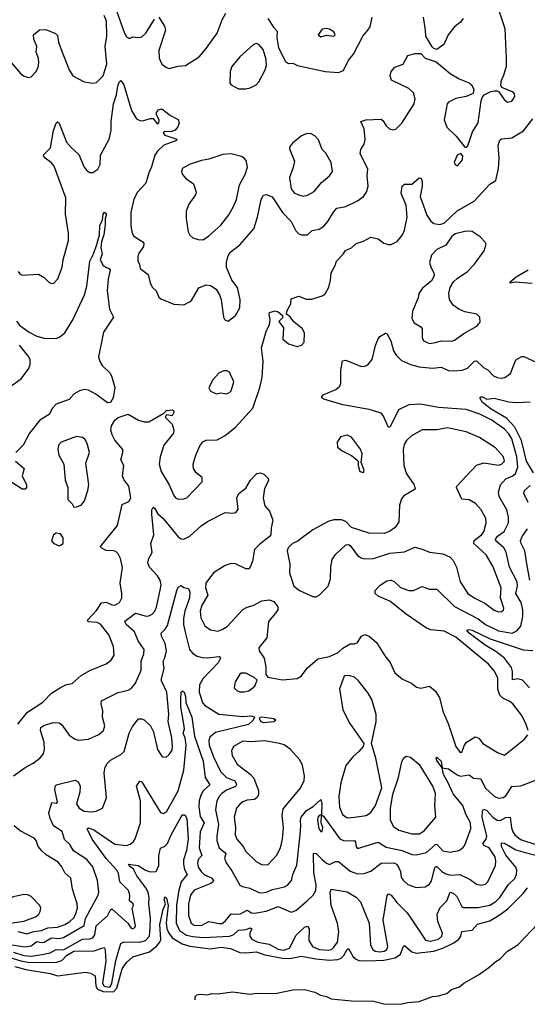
# Model space of a CAD drawing. Extents: x 1550320 to 1685906, y 509093 to 640511.
# Tile 44 of 256: x 1582168 to 1585620, y 518162 to 524857. Entities that reach past the tile are written whole.
import ezdxf

# ---------------------------------------------------------------- set-up
doc = ezdxf.new("R2010")
doc.units = 0

msp = doc.modelspace()

# ---------------------------------------------------------------- linework, layer by layer
at = {"layer": '0CON20XD'}
for points in [[(1582095, 524581.2), (1582175, 524488.8), (1582194.3, 524474.3), (1582225, 524464), (1582245, 524468.8), (1582279.2, 524505), (1582294, 524535), (1582298.6, 524565), (1582295.7, 524595), (1582280, 524635), (1582284, 524675), (1582264.2, 524725), (1582262, 524755), (1582302.3, 524787.7), (1582345, 524790), (1582411.9, 524761.9), (1582425, 524750), (1582432.2, 524705), (1582455.4, 524635), (1582503.1, 524515), (1582528.6, 524475), (1582605, 524433.5), (1582665, 524424.4), (1582690.8, 524429.2), (1582735, 524475.8), (1582759.7, 524555), (1582748.4, 524675), (1582759.5, 524745), (1582757.4, 524847.4), (1582742.1, 524885)], [(1582156.7, 523145), (1582168.3, 523128.3), (1582185, 523118.8), (1582295, 523125.6), (1582333.3, 523105), (1582365, 523073.3), (1582385, 523062.5), (1582400, 523065), (1582425.9, 523094.1), (1582455.6, 523174.4), (1582462.2, 523225), (1582500.5, 523355), (1582500, 523405), (1582479.2, 523535), (1582481.5, 523645), (1582401.9, 523861.9), (1582385, 523883.1), (1582340, 523915), (1582327.5, 523935), (1582377.7, 523985), (1582396.4, 524103.6), (1582415, 524153.3), (1582425, 524163.3), (1582435, 524153.3), (1582486.5, 524025), (1582518.9, 523985), (1582569.5, 523939.5), (1582606.7, 523855), (1582625, 523830.6), (1582645, 523818.9), (1582665, 523816.9), (1582699.8, 523840.2), (1582715, 523872.5), (1582716.4, 523935), (1582776.9, 524045), (1582788.8, 524105), (1582788.8, 524165), (1582805.4, 524285), (1582825.4, 524345), (1582835, 524403.8), (1582845, 524432.5), (1582855, 524443.3), (1582875, 524413.3), (1582928.5, 524238.5), (1582961.7, 524181.7), (1582985, 524170.8), (1583005, 524170), (1583055, 524186), (1583075, 524186), (1583105, 524146), (1583113.3, 524156.7), (1583115.3, 524175), (1583099.1, 524209.1), (1583098.2, 524225), (1583112.2, 524245), (1583135, 524250.5), (1583194.2, 524205), (1583245, 524178.9), (1583253, 524155), (1583242.2, 524127.8), (1583224.4, 524105), (1583195, 524094.6), (1583155, 524097.4), (1583143.3, 524086.7), (1583155, 524072.5), (1583235.5, 524045.5), (1583233.8, 524035), (1583147.3, 524002.7), (1583105, 523962.2), (1583087.5, 523935), (1583064.6, 523855.4), (1583045, 523816.7), (1583026.2, 523745), (1582968.9, 523685), (1582943.2, 523636.8), (1582923.6, 523545), (1582923.5, 523455), (1582932.7, 523405), (1582943.1, 523385), (1583005.4, 523345.4), (1583012.9, 523335), (1583010.6, 523315), (1582975.8, 523265), (1582970, 523245), (1582972, 523215), (1582982, 523195), (1582986.2, 523165), (1583042, 523125), (1583055, 523067.5), (1583069.3, 523039.3), (1583095, 523013.3), (1583115, 522970), (1583128, 522958), (1583215, 522923.3), (1583283, 522917), (1583321.7, 522938.3), (1583335, 522947.5), (1583385, 523033.8), (1583435, 523053.8), (1583465, 523050), (1583503.3, 523025), (1583526, 522985), (1583538, 522955), (1583554.1, 522834.1), (1583562.5, 522815), (1583585, 522807.5), (1583636, 522845), (1583665, 522897.5), (1583667.1, 522955), (1583650, 523035), (1583611.2, 523085), (1583574.4, 523174.4), (1583573.1, 523205), (1583582.2, 523245), (1583595.8, 523275), (1583664, 523325), (1583759.1, 523435), (1583786.1, 523515), (1583809.1, 523635), (1583825, 523663.8), (1583845, 523668.8), (1583885, 523652.5), (1583954.6, 523545), (1584014.7, 523484.7), (1584034.6, 523444.6), (1584045, 523420.8), (1584065, 523400.6), (1584085, 523394.4), (1584125, 523394.3), (1584157.5, 523422.5), (1584205, 523433.3), (1584236.5, 523453.5), (1584263.3, 523485), (1584300.9, 523549.1), (1584325, 523574.4), (1584385, 523586.5), (1584465, 523624.5), (1584505.8, 523654.2), (1584527.3, 523685), (1584537.5, 523725), (1584530, 523795), (1584536.4, 523843.6), (1584483.3, 523945), (1584486.8, 523973.2), (1584510.3, 524009.7), (1584516.7, 524043.3), (1584510.9, 524115), (1584486.7, 524165), (1584522.5, 524175), (1584625, 524180.8), (1584640.2, 524170.2), (1584659.4, 524135), (1584683.7, 524113.7), (1584705, 524107.1), (1584725, 524112.5), (1584767.6, 524152.4), (1584849.5, 524285), (1584857.4, 524317.4), (1584845, 524360), (1584815, 524388.6), (1584695.9, 524445.9), (1584686.2, 524475), (1584693.3, 524505), (1584720, 524535), (1584775, 524554), (1584807.7, 524612.3), (1584855, 524626), (1584895, 524626.7), (1584925, 524596.2), (1584999.7, 524569.7), (1585095, 524490.8), (1585155.5, 524455.5), (1585225, 524428), (1585241.2, 524415), (1585256.7, 524385), (1585252.5, 524355), (1585204.5, 524335.5), (1585135, 524321.5), (1585085, 524295.8), (1585075.8, 524285), (1585054.4, 524175), (1585072, 524125), (1585136.2, 524065), (1585195, 523990), (1585205, 523990), (1585215, 524000), (1585247.5, 524095), (1585285.3, 524154.7), (1585307.1, 524305), (1585312.5, 524327.5), (1585326.7, 524345), (1585370.9, 524369.1), (1585393.9, 524373.9), (1585413.8, 524373.8), (1585426.4, 524366.4), (1585462, 524315), (1585485, 524296), (1585515, 524302), (1585534.2, 524335), (1585532.5, 524352.5), (1585523.3, 524365), (1585446.7, 524396.7), (1585440.7, 524410.7), (1585444.2, 524445), (1585460.9, 524479.1), (1585478.3, 524541.7), (1585479.5, 524595), (1585468.9, 524795), (1585426.2, 524925)], [(1582824.1, 524924.1), (1582880, 524765), (1582895, 524741.2), (1582915, 524730), (1582935, 524741.2), (1582975, 524736), (1582999.1, 524740.9), (1583025, 524766), (1583085, 524861.2)], [(1583115, 524873.3), (1583152.6, 524812.6), (1583158.9, 524785), (1583115, 524646.7), (1583116.2, 524595), (1583135, 524554.4), (1583165, 524531.9), (1583185, 524525.7), (1583245, 524540.8), (1583295, 524545.5), (1583387.5, 524605), (1583435, 524660), (1583509.6, 524765), (1583543.9, 524856.1), (1583569.4, 524900.6)], [(1583855.9, 524865.9), (1583892.9, 524805), (1583918.8, 524778.8), (1583916.4, 524733.6), (1583928.5, 524665), (1583975, 524573.1), (1583995, 524559.2), (1584025, 524560.4), (1584056.7, 524545), (1584245, 524505.5), (1584335, 524498.9), (1584369.1, 524510.8), (1584405, 524581.9), (1584438.5, 524621.5), (1584501.4, 524745), (1584535, 524786.2), (1584552.3, 524807.7), (1584563.8, 524875)], [(1585184.5, 524865.5), (1585165, 524840.8), (1585125, 524808), (1585081.9, 524755), (1585051.7, 524688.3), (1585005, 524653.3), (1584985, 524660), (1584972.7, 524672.7), (1584929.2, 524745), (1584928.6, 524785), (1584914, 524874)], [(1584215, 524740), (1584255, 524751.2), (1584305, 524744), (1584313.3, 524755), (1584303.3, 524775), (1584275, 524793.3), (1584255, 524796.2), (1584225, 524793.3), (1584197.5, 524755), (1584215, 524740)], [(1583705, 524386.2), (1583735, 524394), (1583775, 524412.9), (1583794.6, 524435.4), (1583837.1, 524515), (1583846.1, 524545), (1583844.5, 524585.5), (1583823.4, 524653.4), (1583795, 524687.1), (1583775, 524694.2), (1583755, 524685.8), (1583665, 524604.4), (1583611.1, 524538.9), (1583598.1, 524505), (1583596.2, 524426.2), (1583605, 524413.3), (1583655, 524386.7), (1583705, 524386.2)], [(1582155, 520066.2), (1582220.5, 520149.5), (1582325, 520217.1), (1582385, 520277.5), (1582444, 520316), (1582485, 520335.7), (1582525, 520344), (1582585, 520398.1), (1582645, 520432.2), (1582755, 520477.5), (1582788.7, 520501.3), (1582810.5, 520535), (1582805.4, 520595.4), (1582773.3, 520675), (1582716.1, 520746.1), (1582695, 520758.2), (1582633.6, 520763.6), (1582628, 520775), (1582690.9, 520839.2), (1582725, 520891.1), (1582755, 520897.1), (1582795, 520878.9), (1582815, 520876.7), (1582845.7, 520895), (1582861.4, 520925), (1582862.9, 520955), (1582851.1, 521025), (1582867.8, 521132.2), (1582854, 521194), (1582837.8, 521225), (1582820.5, 521240.5), (1582805, 521246.2), (1582755, 521247.7), (1582722, 521265), (1582717.5, 521275), (1582832, 521418), (1582865, 521561.2), (1582909.1, 521580.9), (1582924.1, 521605.9), (1582909.4, 521685), (1582875, 521730.8), (1582867.1, 521755), (1582875.7, 521825), (1582854.4, 521865), (1582869.4, 521915), (1582868.6, 521935), (1582815, 521998.5), (1582796.8, 522035), (1582788.2, 522065), (1582791.9, 522095), (1582815, 522134.4), (1582837.2, 522152.8), (1582905, 522174.3), (1582974.6, 522134.6), (1583015, 522123.1), (1583045, 522123.1), (1583147.5, 522182.5), (1583165, 522200), (1583206.7, 522205), (1583216.2, 522195), (1583216.1, 522186.1), (1583205, 522162.5), (1583165, 522170), (1583157.5, 522155), (1583205, 522106.2), (1583215.6, 522065), (1583214.3, 522045), (1583147.5, 521965), (1583123.9, 521885), (1583116.1, 521835), (1583130.4, 521785), (1583184.5, 521695), (1583215, 521621.2), (1583226.6, 521606.6), (1583245, 521597.1), (1583285, 521598.1), (1583305, 521605.6), (1583409.4, 521715), (1583408.6, 521745), (1583367.5, 521775), (1583350, 521805), (1583347.8, 521835), (1583364.5, 521895.5), (1583391.7, 521958.3), (1583413.6, 521986.4), (1583435, 521998.6), (1583509.7, 522000.3), (1583565, 522028.6), (1583635, 522085.6), (1583752.5, 522215), (1583800.5, 522355), (1583817, 522423), (1583824.1, 522535), (1583811.3, 522625), (1583842.9, 522737.1), (1583865.6, 522784.4), (1583870.8, 522815), (1583864, 522855), (1583867.5, 522865), (1583905, 522876.2), (1583925, 522870), (1583956.1, 522846.1), (1583955, 522830), (1583930, 522805), (1583961.2, 522761.2), (1583957.8, 522685), (1583995, 522653.6), (1584055.8, 522634.2), (1584085, 522643.8), (1584102.5, 522665), (1584105.5, 522725), (1584090.6, 522755), (1584065.3, 522775.3), (1584033.1, 522803.1), (1584007.6, 522837.6), (1583983.3, 522855), (1583984.2, 522875), (1584010.6, 522925), (1584015, 522960), (1584065, 522977.5), (1584115, 522957.5), (1584153.7, 522956.3), (1584225, 522978.6), (1584245, 522992), (1584270.9, 523039.1), (1584282.5, 523085), (1584285.7, 523135), (1584314.2, 523185), (1584322.5, 523215), (1584368.3, 523261.7), (1584383.4, 523286.6), (1584423.8, 523305), (1584455, 523336), (1584505, 523351.4), (1584555, 523377.5), (1584605, 523367.5), (1584645, 523336.9), (1584675, 523327.5), (1584695, 523328.1), (1584735, 523347.8), (1584770.4, 523395), (1584784.6, 523425), (1584802.8, 523515), (1584795.4, 523595), (1584762.5, 523675), (1584770, 523725), (1584785, 523737.5), (1584835, 523739.2), (1584885, 523782.5), (1584898.3, 523778.3), (1584905.7, 523755.7), (1584905.8, 523725), (1584892.2, 523655), (1584937.3, 523527.3), (1584965, 523486), (1584985, 523470), (1585025, 523463.8), (1585055, 523473.8), (1585142.1, 523557.9), (1585257.8, 523622.2), (1585365, 523737.5), (1585405, 523763.8), (1585424.5, 523845), (1585428.9, 523915), (1585421.7, 524001.7), (1585432.5, 524037.5), (1585445, 524045.7), (1585515, 524054.4), (1585595, 524101.1), (1585658.1, 524181.9)], [(1584095, 523658.1), (1584125, 523664.5), (1584171.1, 523688.9), (1584221.2, 523748.8), (1584275.5, 523794.5), (1584294.2, 523825.8), (1584286.2, 523886.2), (1584248.9, 523948.9), (1584224.2, 523975), (1584199.2, 524039.2), (1584175, 524067.5), (1584145, 524082.5), (1584115, 524080), (1584085, 524066.2), (1584022.4, 524017.6), (1584005.6, 523995), (1584002, 523978), (1584036.5, 523895), (1584028.6, 523851.4), (1584003.5, 523785), (1584015, 523706.7), (1584035, 523680), (1584063.3, 523665), (1584095, 523658.1)], [(1583415, 523361.2), (1583455, 523386.2), (1583535, 523460), (1583589.7, 523530.3), (1583618.6, 523581.4), (1583641.1, 523635), (1583662.9, 523735), (1583701.8, 523805), (1583716.8, 523855), (1583708.5, 523898.5), (1583695.3, 523915.3), (1583676, 523926), (1583605, 523945.4), (1583548.7, 523941.3), (1583455, 523907.5), (1583405, 523900), (1583326.2, 523873.8), (1583273.1, 523845), (1583267.5, 523825), (1583274.7, 523804.7), (1583295, 523778.6), (1583350.3, 523740.3), (1583368.6, 523685), (1583364, 523665), (1583317.6, 523602.4), (1583300.8, 523555), (1583298.8, 523505), (1583313.3, 523415), (1583325, 523392.5), (1583345, 523373.3), (1583381.7, 523361.7), (1583415, 523361.2)], [(1585145, 523863.3), (1585180, 523905), (1585181.7, 523931.7), (1585167.5, 523947.5), (1585142.5, 523935), (1585123.3, 523885), (1585130.7, 523870.7), (1585145, 523863.3)], [(1582145, 522808), (1582167.9, 522777.9), (1582232.4, 522732.4), (1582285, 522706.2), (1582335, 522690.8), (1582415, 522689.4), (1582439.8, 522700.2), (1582475, 522728.1), (1582529.2, 522815), (1582607.7, 522985), (1582623.3, 523045), (1582643.5, 523215), (1582671.1, 523268.9), (1582691.5, 523328.5), (1582710.9, 523395), (1582711.7, 523458.3), (1582731.2, 523495), (1582736.2, 523535), (1582745, 523548), (1582755, 523540), (1582756.7, 523525), (1582748, 523505), (1582749.2, 523465), (1582740, 523395), (1582723.2, 523346.8), (1582719.5, 523305), (1582729.6, 523265), (1582715.4, 523225), (1582735, 523185.5), (1582758.2, 523171.8), (1582775.7, 523165.7), (1582782.9, 523152.9), (1582768.9, 523095), (1582762.6, 523012.6), (1582779.2, 522889.2), (1582805.7, 522835), (1582737.9, 522732.1), (1582704.6, 522564.6), (1582711.7, 522531.7), (1582727.5, 522505), (1582780, 522455), (1582792.5, 522435), (1582814.2, 522355), (1582804.4, 522285), (1582785, 522254.3), (1582765, 522251.4), (1582685, 522310), (1582635, 522337.5), (1582605, 522341.4), (1582575, 522332.9), (1582537.6, 522312.4), (1582504, 522275), (1582415, 522243.3), (1582390, 522215), (1582367.4, 522172.6), (1582305, 522134.4), (1582234.7, 522045)], [(1584955, 522655.8), (1584995, 522663.1), (1585035, 522672.5), (1585105, 522671.1), (1585125, 522677.1), (1585187.6, 522722.4), (1585276.6, 522773.4), (1585299.5, 522800.5), (1585298, 522835), (1585275.7, 522855.7), (1585195, 522870), (1585155, 522888.6), (1585116.9, 522916.9), (1585090.5, 522955), (1585086.7, 522995), (1585095.6, 523035), (1585117.5, 523075), (1585142, 523098), (1585212.5, 523145), (1585260.6, 523195), (1585325.6, 523285), (1585339.5, 523329.5), (1585333.8, 523345), (1585299.5, 523379.5), (1585245, 523417.5), (1585205, 523418.9), (1585129.5, 523400.5), (1585105, 523380), (1585065.5, 523324.5), (1585005, 523294), (1584968.6, 523255), (1584955.6, 523205), (1584962.9, 523175), (1584984.4, 523135), (1584985.6, 523115), (1584967.8, 523082.2), (1584941.2, 523058.8), (1584908.3, 523031.7), (1584883.3, 522995), (1584876.9, 522965), (1584838.9, 522875), (1584835.6, 522825), (1584850, 522795), (1584895, 522768.6), (1584905.5, 522755.5), (1584904.2, 522695), (1584913.4, 522673.4), (1584955, 522655.8)], [(1585653.6, 523063.6), (1585537.1, 523072.9), (1585503.3, 523065), (1585504, 523075), (1585545, 523108), (1585625, 523156.7)], [(1585626.1, 520023.9), (1585613.1, 520065), (1585583.3, 520125), (1585522.5, 520205), (1585502, 520222), (1585453.2, 520243.2), (1585433, 520263), (1585419.7, 520305), (1585419.4, 520380.6), (1585396.6, 520426.6), (1585357.1, 520475), (1585135, 520658.2), (1585055, 520700.3), (1584965, 520709.2), (1584935, 520719.2), (1584795, 520813.9), (1584685, 520903.6), (1584605, 520937.5), (1584586.2, 520955), (1584586.2, 520975), (1584618.7, 521011.3), (1584665, 521041.4), (1584695, 521047.1), (1584715, 521036.9), (1584756.8, 520996.8), (1584815, 520975.6), (1584845, 520976.9), (1584905, 521002), (1584955, 520984.3), (1585005.4, 520985.4), (1585125, 520866.9), (1585285, 520783.8), (1585335, 520744.2), (1585425, 520701.4), (1585516.7, 520685), (1585549.4, 520700.6), (1585576, 520734), (1585590.6, 520799.4), (1585590.7, 520845), (1585578.4, 520895), (1585541.5, 520955), (1585553.9, 521005), (1585551.6, 521035), (1585500, 521135), (1585477.4, 521237.4), (1585461.1, 521265), (1585405, 521314.5), (1585403.4, 521323.4), (1585417.7, 521345), (1585462.5, 521377.5), (1585491.6, 521435), (1585491.3, 521475), (1585481.5, 521525), (1585428.8, 521615), (1585423.8, 521645), (1585436.7, 521693.3), (1585474.5, 521735), (1585494.8, 521745.2), (1585521.8, 521755), (1585539.8, 521770.2), (1585555.2, 521814.8), (1585547.8, 521885), (1585515, 522007.3), (1585495, 522042), (1585465, 522072.2), (1585378.8, 522135), (1585298.1, 522175), (1585205, 522206.5), (1585015, 522219.3), (1584893.6, 522243.7), (1584815, 522238.9), (1584744, 522205), (1584695, 522103.3), (1584685, 522086.7), (1584675, 522083.3), (1584640, 522165), (1584625, 522180.6), (1584545, 522207.3), (1584365, 522238.2), (1584236.1, 522276.1), (1584222.5, 522285), (1584222.5, 522295), (1584232.7, 522307.3), (1584317.9, 522342.1), (1584346, 522365), (1584352.5, 522385), (1584352, 522475), (1584362.5, 522537.5), (1584385, 522542.5), (1584485, 522500), (1584510.3, 522499.7), (1584535, 522509.4), (1584564.7, 522545.3), (1584588.1, 522641.9), (1584605, 522686.2), (1584617.6, 522702.4), (1584655, 522726.2), (1584665, 522722.5), (1584692.6, 522672.6), (1584710.7, 522605), (1584727.7, 522575), (1584765, 522540), (1584825, 522511.7), (1584885, 522497.2), (1584975, 522488.2), (1585035, 522494.5), (1585085, 522472.5), (1585125, 522469.7), (1585176, 522474), (1585213.5, 522486.5), (1585261.9, 522535), (1585275, 522537.5), (1585322.6, 522492.6), (1585352.8, 522472.8), (1585391.2, 522435), (1585415, 522424.4), (1585445, 522420.6), (1585466.4, 522423.6), (1585505, 522452), (1585543.1, 522545), (1585582.8, 522567.2), (1585597, 522567), (1585715, 522512)], [(1582094.5, 522355), (1582178, 522415), (1582229.1, 522485), (1582238.5, 522511.5), (1582238.7, 522545), (1582228.9, 522565), (1582166.8, 522645)], [(1583575, 522314), (1583595, 522321.2), (1583605, 522333.3), (1583624, 522395), (1583595, 522460), (1583578.6, 522468.6), (1583555, 522470), (1583524.4, 522455.6), (1583478.8, 522405), (1583454.2, 522354.2), (1583465, 522332), (1583505, 522314), (1583535, 522318.8), (1583575, 522314)], [(1585662.7, 521775), (1585615, 521855.5), (1585580.3, 521995), (1585536, 522086), (1585478.1, 522148.1), (1585375, 522208.8), (1585314.4, 522255), (1585296.7, 522285), (1585305, 522293.3), (1585315, 522293.3), (1585345, 522277.1), (1585395, 522284.3), (1585495, 522258.9), (1585545, 522253.9), (1585639.1, 522259.1)], [(1585425, 520831.1), (1585445, 520831.9), (1585458, 520842), (1585460.6, 520855), (1585438.8, 520925), (1585442.3, 520995), (1585385, 521140.8), (1585339.4, 521219.4), (1585255.4, 521295), (1585259.3, 521315), (1585308.5, 521355), (1585324, 521375), (1585340.4, 521435), (1585338.5, 521465), (1585306.7, 521525), (1585267, 521567), (1585225, 521592.1), (1585175, 521595.8), (1585138.6, 521675), (1585140, 521685), (1585275, 521827.1), (1585325.4, 521844.6), (1585425, 521828.2), (1585444, 521835), (1585464.2, 521855), (1585457.1, 521885), (1585404.2, 521945), (1585293.9, 522016.1), (1585205.3, 522055.3), (1585078.2, 522081.8), (1585005, 522067.1), (1584905, 522068.2), (1584832.9, 522027.1), (1584798.5, 521995), (1584782.3, 521967.7), (1584774.7, 521935), (1584781.2, 521825), (1584799.1, 521769.1), (1584850, 521695), (1584858, 521665), (1584780.9, 521619.1), (1584765, 521600), (1584751.1, 521555), (1584746.5, 521443.5), (1584720.5, 521405), (1584682.4, 521377.6), (1584645.9, 521364.1), (1584545, 521365.3), (1584425, 521404.2), (1584385, 521444.2), (1584357, 521457), (1584305, 521457.3), (1584265, 521444.5), (1584160.8, 521389.2), (1584055, 521309.2), (1584022, 521295), (1583994.3, 521265), (1583987.1, 521245), (1584004.2, 521155), (1584001.9, 521095), (1584031.4, 521005), (1584070, 520975), (1584165, 520933.3), (1584185, 520932.9), (1584205, 520944), (1584264.5, 521005.5), (1584281.9, 521055), (1584284.4, 521135.6), (1584293.8, 521186.2), (1584315, 521220.8), (1584385, 521285.8), (1584405, 521289.2), (1584415, 521282.5), (1584465, 521214.4), (1584494, 521195), (1584515, 521190), (1584575, 521193.8), (1584685, 521230.6), (1584785, 521239.1), (1584855, 521270), (1584905, 521257.1), (1584955, 521235.5), (1585045.4, 521225.4), (1585095, 521203.1), (1585115, 521180.8), (1585138.5, 521135), (1585163.5, 521035), (1585215.9, 520955.9), (1585259.2, 520925), (1585330.5, 520890.5), (1585395, 520843.1), (1585425, 520831.1)], [(1582234.7, 522045), (1582191.1, 521965), (1582141.1, 521915)], [(1582535, 521542.5), (1582555, 521543.8), (1582585, 521556.2), (1582609.4, 521585), (1582630.6, 521655), (1582637.1, 521695), (1582618.3, 521841.7), (1582641.4, 521915), (1582627.5, 521975), (1582610, 522005), (1582595, 522015.8), (1582555, 522022.5), (1582450, 521985), (1582431.2, 521965), (1582426, 521935), (1582434, 521895), (1582468.8, 521835), (1582476.2, 521725), (1582494, 521675), (1582494.3, 521594.3), (1582524.1, 521564.1), (1582535, 521542.5)], [(1584505, 521777.5), (1584510, 521795), (1584490, 521845), (1584496.1, 521903.9), (1584485, 521937.5), (1584425, 522018.8), (1584395, 522032.5), (1584349.3, 522020.7), (1584326.7, 521985), (1584329.3, 521949.3), (1584360, 521925), (1584424.4, 521894.4), (1584460, 521865), (1584470, 521855), (1584470, 521825), (1584480, 521785), (1584505, 521777.5)], [(1582138.5, 521855), (1582198.9, 521805), (1582184.6, 521755), (1582214.4, 521695), (1582214, 521675), (1582205, 521664), (1582185, 521665.8), (1582115, 521710)], [(1582125.6, 519715), (1582205, 519773.1), (1582258.5, 519801.5), (1582304.5, 519835.5), (1582330, 519865), (1582336.5, 519895), (1582334.6, 519945), (1582308.2, 520025), (1582310.6, 520045), (1582331.8, 520058.2), (1582395, 520079.1), (1582436, 520075), (1582455, 520062.5), (1582505, 519992.7), (1582545, 519965.5), (1582565, 519958.8), (1582636.2, 519965), (1582705, 519997.8), (1582737.1, 520025), (1582745.8, 520055), (1582730.8, 520115), (1582732.3, 520157.7), (1582721.1, 520205), (1582724.3, 520225), (1582837.2, 520282.8), (1582905, 520299.2), (1582925, 520310), (1582954.3, 520345), (1582993.1, 520435), (1582992.7, 520495), (1583011.9, 520545), (1583013.1, 520575), (1582973.6, 520633.6), (1582947.6, 520695), (1582892.3, 520745), (1582883.2, 520766.8), (1582955, 520821.1), (1583027.7, 520802.3), (1583046.6, 520803.4), (1583069.4, 520815), (1583086.2, 520835), (1583098, 520862), (1583122.1, 520977.9), (1583129.3, 521015), (1583123.2, 521045), (1583105, 521076.4), (1583050.6, 521135), (1583040, 521165), (1583045.6, 521194.4), (1583068.6, 521235), (1583059.2, 521295), (1583079.1, 521355), (1583065.7, 521495), (1583066.2, 521525), (1583075, 521543.3), (1583085, 521536.7), (1583107.6, 521497.6), (1583144.4, 521465), (1583245, 521341.4), (1583265, 521328.1), (1583285, 521325.7), (1583325, 521345.8), (1583402, 521415), (1583445, 521444.2), (1583565, 521506.7), (1583615, 521501.2), (1583637.5, 521505), (1583653.6, 521526.4), (1583643.8, 521605), (1583657.5, 521635), (1583705, 521672.5), (1583737.5, 521725), (1583779.5, 521770.5), (1583805, 521776.2), (1583827.1, 521767.1), (1583856.7, 521736.7), (1583860, 521725), (1583846, 521695), (1583831.7, 521668.3), (1583823.2, 521603.2), (1583835, 521552.5), (1583866, 521515), (1583888.8, 521455), (1583877.4, 521402.6), (1583875.2, 521354.8), (1583865, 521340), (1583799.8, 521290.2), (1583765.7, 521255), (1583750.8, 521175), (1583736.2, 521135), (1583725.8, 521124.2), (1583705, 521124), (1583635, 521156.7), (1583605, 521158.9), (1583564, 521145), (1583485, 521096.9), (1583433.6, 521025), (1583432.2, 520995), (1583447.9, 520945), (1583406.2, 520875), (1583394.6, 520835), (1583399.1, 520789.1), (1583427.1, 520735), (1583465, 520708.6), (1583515, 520699.4), (1583545, 520709.5), (1583578.9, 520731.1), (1583685, 520845.8), (1583715, 520862.5), (1583755.6, 520874.4), (1583815, 520905.8), (1583865, 520911.4), (1583895, 520900), (1583924.2, 520865), (1583922.9, 520845), (1583910.6, 520825), (1583858.9, 520765), (1583848.9, 520655), (1583793.1, 520585), (1583795.6, 520565), (1583830, 520515), (1583841.9, 520455), (1583842.5, 520405), (1583856.1, 520386.1), (1583955, 520368.6), (1584055, 520378), (1584085, 520396.2), (1584122.4, 520447.6), (1584195, 520511.2), (1584275, 520528), (1584332.5, 520555), (1584365, 520583.3), (1584415, 520612.5), (1584445, 520612.5), (1584465, 520622.5), (1584492.5, 520665), (1584515, 520677.5), (1584545, 520666.2), (1584595, 520621.2), (1584651.1, 520531.1), (1584686.2, 520486.2), (1584719.2, 520415), (1584772.2, 520372.2), (1584833.3, 520345), (1584867.5, 520317.5), (1584895, 520312), (1584955, 520324.2), (1584995, 520290.8), (1585023.5, 520245), (1585048.9, 520148.9), (1585082.3, 520072.3), (1585133.3, 519915), (1585163.3, 519875), (1585175, 519876.7), (1585192.9, 519925), (1585206.9, 519945), (1585265, 519980.8), (1585291.2, 519971.2), (1585317.5, 519935), (1585416.7, 519875), (1585465, 519856.7), (1585601.2, 519965), (1585623.8, 519995)], [(1585626.8, 521575), (1585596.2, 521635), (1585601.5, 521655), (1585640.2, 521689.8)], [(1585637.3, 521045), (1585616.6, 521156.6), (1585602.7, 521245), (1585577.3, 521295), (1585574.7, 521315), (1585585, 521342.5), (1585621.5, 521395)], [(1582435, 521280), (1582445, 521283.3), (1582462.5, 521295), (1582463.3, 521335), (1582445, 521360), (1582415, 521366.2), (1582396.4, 521353.6), (1582383.6, 521313.6), (1582400, 521295), (1582435, 521280)], [(1582085, 518571.4), (1582205, 518553.5), (1582245, 518560.5), (1582285, 518589.5), (1582315, 518581.3), (1582335, 518583.9), (1582385, 518614), (1582435, 518608.8), (1582465, 518616), (1582605, 518696.9), (1582614.6, 518745.4), (1582701.5, 518905), (1582705.3, 518925), (1582696.8, 519005), (1582665, 519097.3), (1582625, 519146.2), (1582533.9, 519205), (1582507.9, 519247.9), (1582472.9, 519282.9), (1582457.3, 519337.3), (1582398.2, 519375), (1582375, 519425.6), (1582365.9, 519464.1), (1582380.6, 519519.4), (1582385.9, 519534.1), (1582415, 519530.6), (1582424.1, 519535.9), (1582406.7, 519623.3), (1582411.2, 519648.8), (1582425, 519657.8), (1582545, 519686), (1582565, 519674), (1582579.1, 519645), (1582576.4, 519605), (1582554.5, 519525), (1582572.7, 519495), (1582605, 519475.5), (1582655, 519470.5), (1582686.7, 519475), (1582730, 519495), (1582758.8, 519565), (1582743.1, 519735), (1582748.9, 519775), (1582761.5, 519798.5), (1582785, 519823.1), (1582855, 519861.4), (1582878, 519882), (1582912.2, 520005), (1582935, 520050), (1582975, 520104), (1582995, 520104.3), (1583015, 520095.6), (1583057.1, 520055), (1583077.1, 520015), (1583104.5, 519894.5), (1583135.8, 519845.8), (1583163.6, 519843.6), (1583185, 519860), (1583205, 519890), (1583206.7, 519915), (1583202.2, 519975), (1583177.3, 520085), (1583181.1, 520135), (1583167.3, 520285), (1583128.7, 520365), (1583150.9, 520445), (1583143.6, 520495), (1583155, 520517.5), (1583165.6, 520565.6), (1583156.1, 520616.1), (1583131.8, 520665), (1583129.4, 520685), (1583157.6, 520712.4), (1583172, 520738), (1583235.5, 520975), (1583245, 520998.6), (1583265, 521009.2), (1583285, 520996), (1583315, 520988.8), (1583325.3, 520965), (1583323.1, 520925), (1583290.2, 520835), (1583280.7, 520785), (1583280.6, 520745), (1583295, 520684.2), (1583323.2, 520575), (1583345, 520548.5), (1583375, 520529.6), (1583409.8, 520519.8), (1583445, 520517.3), (1583525, 520526.9), (1583534, 520515), (1583518.5, 520485), (1583414, 520376), (1583389.7, 520335), (1583388.4, 520285), (1583412, 520215), (1583424.6, 520195), (1583522, 520135), (1583685, 520119.3), (1583745, 520123.8), (1583764.2, 520115), (1583754.5, 520095), (1583723.3, 520065), (1583498.9, 520011.1), (1583461.3, 519978.7), (1583454.7, 519955.3), (1583456.9, 519925), (1583485.5, 519844.5), (1583532.5, 519745), (1583574.6, 519705), (1583631.4, 519681.4), (1583643.2, 519656.7), (1583635, 519644.2), (1583575, 519618.3), (1583542.9, 519595), (1583523.9, 519575), (1583509.3, 519545), (1583499.7, 519485), (1583518.9, 519385), (1583507.6, 519305), (1583509.4, 519275), (1583523.9, 519225), (1583563.5, 519195), (1583568.5, 519185), (1583561.5, 519155), (1583571.5, 519125), (1583610.2, 519070.2), (1583665, 518972.5), (1583682.8, 518962.8), (1583732.1, 518952.1), (1583793.1, 518923.1), (1583815, 518920.7), (1583845, 518923.8), (1583887.1, 518942.9), (1583968.3, 518961.7), (1583988.2, 518971.8), (1584015.6, 519005), (1584025.5, 519045), (1584052.7, 519107.3), (1584074.7, 519314.7), (1584080.7, 519375), (1584076.4, 519415), (1584082.3, 519435), (1584119.3, 519480.7), (1584163.9, 519506.1), (1584215, 519554), (1584223.6, 519525), (1584220, 519450), (1584235, 519442.5), (1584345, 519287.1), (1584375, 519272.9), (1584445, 519276.7), (1584452.5, 519265), (1584455, 519233.3), (1584465, 519222.5), (1584605, 519264.5), (1584661.2, 519231.2), (1584768.8, 519208.8), (1584835, 519181.6), (1584865, 519177.8), (1584935, 519193.3), (1584995, 519248.9), (1585005, 519250.8), (1585045, 519205.5), (1585095, 519196.7), (1585155, 519208.1), (1585182.5, 519225), (1585195.5, 519245), (1585222.1, 519317.9), (1585235.4, 519355), (1585232.9, 519395), (1585202.3, 519455), (1585181.5, 519515), (1585115, 519592.9), (1585077.7, 519677.7), (1585049.7, 519725), (1585040, 519770), (1585005, 519820), (1585000, 519835), (1585005, 519843.3), (1585034.2, 519815), (1585040, 519770), (1585085, 519762.7), (1585142.7, 519722.7), (1585165, 519714.2), (1585225, 519721.5), (1585255, 519700), (1585304.6, 519694.6), (1585334.3, 519634.3), (1585395, 519577.8), (1585425, 519564.4), (1585455, 519567.8), (1585475, 519578.6), (1585515.9, 519644.1), (1585575, 519647.1), (1585675, 519686.9)], [(1585635.4, 520315), (1585587.5, 520365), (1585555.9, 520374.1), (1585518.3, 520368.3), (1585519.6, 520425), (1585512.6, 520452.6), (1585465, 520515.3), (1585405, 520562), (1585332.5, 520605), (1585224.5, 520685), (1585208, 520705), (1585225, 520710.5), (1585245, 520706), (1585368.2, 520648.2), (1585591.7, 520571.7), (1585657.1, 520567.1)], [(1583695, 520285.8), (1583725, 520294.3), (1583766.7, 520325), (1583782.5, 520365), (1583762.5, 520385), (1583705, 520413.8), (1583675, 520413.3), (1583665, 520407.5), (1583633.8, 520355), (1583626.7, 520315), (1583643.3, 520295), (1583665, 520287.5), (1583695, 520285.8)], [(1584395, 519430.5), (1584445, 519434.5), (1584523.6, 519446.4), (1584555, 519465.7), (1584587.3, 519515), (1584630.5, 519635), (1584590.4, 519835), (1584561.2, 519935), (1584591.2, 520085), (1584592, 520132), (1584563.7, 520233.7), (1584537.8, 520277.8), (1584472.1, 520362.1), (1584445, 520386.7), (1584416.1, 520396.1), (1584385, 520397.5), (1584375, 520392.5), (1584341.7, 520308.3), (1584364.6, 520165), (1584412.6, 520072.6), (1584508, 519935), (1584504, 519915), (1584475, 519880.6), (1584435, 519846.5), (1584386.2, 519785), (1584351.3, 519668.7), (1584337.5, 519575), (1584342.3, 519502.3), (1584363, 519453), (1584395, 519430.5)], [(1582125, 518517.1), (1582195, 518494.2), (1582245, 518490), (1582319.7, 518500.3), (1582375, 518511.6), (1582415, 518535.8), (1582465, 518531.7), (1582595, 518605.3), (1582645, 518607.1), (1582665, 518614.2), (1582679, 518635), (1582687.4, 518695), (1582765, 518763.8), (1582785, 518803.8), (1582795, 518810.8), (1582902.5, 518715), (1582925, 518680.8), (1582935, 518675.7), (1582951.4, 518685), (1582954.3, 518695), (1582933.5, 518815), (1582942.5, 518835), (1582938.9, 518845), (1582914.5, 518865), (1582915.6, 518905), (1582907.7, 518935), (1582849.7, 518995), (1582840.5, 519050.5), (1582827.9, 519075), (1582755, 519152.9), (1582659.7, 519285), (1582625.6, 519355), (1582635, 519362.5), (1582671.7, 519348.3), (1582815, 519251.1), (1582895, 519241.3), (1582919.2, 519250.8), (1582941.4, 519268.6), (1582953.8, 519286.2), (1582990, 519395), (1582988.3, 519545), (1582962, 519645), (1582985, 519678.8), (1582995, 519676.2), (1583015, 519647.5), (1583125, 519465.8), (1583145, 519460), (1583165, 519471.4), (1583245, 519614.5), (1583283.2, 519755), (1583300.8, 519925), (1583292.4, 519975), (1583280.4, 520005), (1583288.8, 520035), (1583285, 520068), (1583263.4, 520185), (1583263.1, 520235), (1583265.8, 520285), (1583275, 520294.2), (1583286.2, 520285), (1583295.9, 520255), (1583298.5, 520215), (1583339.3, 520115), (1583356.5, 519985), (1583414.9, 519814.9), (1583428.4, 519705), (1583460.5, 519655), (1583415, 519613.6), (1583399.5, 519585), (1583388.6, 519545), (1583386.3, 519505), (1583395, 519438.8), (1583421.6, 519395), (1583394.8, 519335), (1583388.2, 519225), (1583406.8, 519175), (1583382.2, 519147.8), (1583376.3, 519125), (1583382.5, 519095), (1583400.8, 519065), (1583425, 519043), (1583472.4, 519022.4), (1583484.6, 519005), (1583483.1, 518996.9), (1583466.9, 518983.1), (1583355, 518938.2), (1583329.1, 518905), (1583315.8, 518845), (1583316.4, 518765), (1583333.8, 518715), (1583355, 518700.3), (1583405, 518698.2), (1583455, 518724.6), (1583525, 518710.8), (1583545, 518712.5), (1583565, 518728.1), (1583605, 518777.5), (1583665, 518774.7), (1583715, 518801.3), (1583745, 518784.2), (1583765, 518781.7), (1583845, 518795.7), (1583925, 518826.6), (1584015, 518788.5), (1584045, 518799.6), (1584121.8, 518865), (1584162.9, 518905), (1584181.3, 518935), (1584183.6, 518975), (1584167, 519055), (1584165, 519190), (1584185, 519186.7), (1584225, 519147.6), (1584255, 519121.2), (1584275, 519113.5), (1584315, 519133.5), (1584335, 519132.5), (1584415, 519068), (1584465, 519048.5), (1584511.4, 519051.4), (1584555, 519068.5), (1584625, 519121.3), (1584714.2, 519124.2), (1584731.1, 519115), (1584744.5, 519095), (1584756.9, 519065), (1584762.5, 519025), (1584775.3, 519005.3), (1584806.7, 518976.7), (1584864.4, 518955.6), (1584925, 518960.6), (1584955, 518980), (1584967.5, 519002.5), (1584990.7, 519089.3), (1584995, 519098.6), (1585005, 519100), (1585039.6, 519065), (1585065, 519049.4), (1585099.1, 519040.9), (1585160.8, 519045), (1585230.5, 519010.5), (1585275, 518980), (1585305, 518973.1), (1585335, 518980), (1585352, 518995), (1585402.9, 519105), (1585405.9, 519135), (1585400.6, 519165), (1585360.5, 519225), (1585325, 519241.6), (1585318.7, 519255), (1585339.8, 519285), (1585343.7, 519305), (1585313.6, 519435), (1585314.3, 519475.7), (1585321.4, 519488.6), (1585345, 519480.3), (1585385, 519434.7), (1585415, 519414.7), (1585435, 519412.6), (1585475, 519432.2), (1585504.4, 519434.4), (1585512.3, 519362.3), (1585521.4, 519335), (1585535, 519314.6), (1585573, 519283), (1585685, 519247.6)], [(1583825, 520076.2), (1583808.6, 520085), (1583797.5, 520105), (1583803.3, 520115), (1583815, 520117.9), (1583895.5, 520105.5), (1583910, 520095), (1583895, 520083.5), (1583825, 520076.2)], [(1583855, 519110), (1583915, 519173.1), (1583942, 519225), (1583954.7, 519285), (1583961.1, 519365), (1583952.3, 519445), (1583959.5, 519490.5), (1584077.8, 519632.2), (1584102.5, 519685), (1584104.5, 519715.5), (1584090, 519785), (1584072.2, 519825), (1584006.6, 519896.6), (1583965.3, 519925.3), (1583935, 519936.5), (1583834.6, 519954.6), (1583737.3, 519947.3), (1583685, 519951.1), (1583621.4, 519915), (1583608.9, 519885), (1583612.5, 519855), (1583646.5, 519795), (1583736.2, 519726.2), (1583759.3, 519699.2), (1583792.9, 519615), (1583792.2, 519587.8), (1583782.5, 519567.5), (1583764.7, 519555.3), (1583715, 519549.1), (1583685, 519538.2), (1583665, 519523.6), (1583642.9, 519495), (1583626.9, 519435), (1583635.4, 519365), (1583633.9, 519315), (1583644.3, 519284.3), (1583686.5, 519235), (1583705, 519201.4), (1583775, 519132.5), (1583812.8, 519112.8), (1583855, 519110)], [(1584835, 519320.9), (1584885, 519321.5), (1584919.2, 519340.8), (1584997.5, 519435), (1584991.2, 519515), (1584994.6, 519595), (1584976.9, 519645), (1584891.9, 519785), (1584825, 519840.8), (1584795, 519848), (1584775, 519831.2), (1584765, 519810), (1584738.9, 519695), (1584702.4, 519587.6), (1584687.5, 519495), (1584687.1, 519415), (1584711.1, 519371.1), (1584746.1, 519346.1), (1584835, 519320.9)], [(1582035, 518500.8), (1582175, 518457.9), (1582234.3, 518445.7), (1582421.1, 518448.9), (1582455, 518460.4), (1582486.4, 518495), (1582535, 518522.5), (1582675, 518525.2), (1582738.9, 518548.9), (1582745, 518546), (1582748.8, 518528.8), (1582753, 518455), (1582730.1, 518305), (1582741.4, 518285), (1582775, 518279.7), (1582785.5, 518285), (1582793.6, 518305), (1582821, 518459), (1582855.1, 518574.9), (1582875, 518587.9), (1582984.8, 518584.8), (1583024.3, 518595.7), (1583050.6, 518625), (1583055.5, 518685.5), (1583057.1, 518747.1), (1583045.9, 518845), (1583048.9, 518885), (1583040.9, 518925), (1583026.1, 518955), (1582965.3, 519035), (1582941.7, 519081.7), (1582915, 519102), (1582907.5, 519115), (1582973.8, 519105), (1583023.6, 519073.6), (1583055, 519062.7), (1583095, 519065.8), (1583114.5, 519105), (1583113.8, 519175), (1583125, 519223.8), (1583155, 519237.5), (1583173.5, 519255), (1583198.7, 519315), (1583265, 519435.8), (1583275, 519450), (1583289.7, 519449.7), (1583304.2, 519425), (1583313.8, 519285), (1583303, 519207), (1583281, 519145), (1583280.9, 519115), (1583288.7, 519078.7), (1583306, 519045), (1583266.1, 518995), (1583247, 518927), (1583234.9, 518835), (1583232.2, 518715), (1583254.4, 518664.4), (1583303.2, 518633.2), (1583345, 518622.3), (1583415, 518617), (1583594.8, 518625.2), (1583625, 518635.8), (1583655, 518665.3), (1583708.5, 518671.5), (1583735, 518681.4), (1583745.6, 518675), (1583733.2, 518646.7), (1583732.6, 518625), (1583746, 518605), (1583788.1, 518585), (1583865, 518571.1), (1583925, 518536.6), (1583965, 518530.9), (1584001.6, 518545), (1584046.9, 518633.1), (1584105, 518687.3), (1584125, 518694.3), (1584135.3, 518675.3), (1584134.8, 518595), (1584159.3, 518555), (1584205, 518534), (1584265, 518530.2), (1584287.5, 518535)], [(1584215, 519336.7), (1584225, 519337.5), (1584229.4, 519365), (1584218.8, 519395), (1584220, 519450), (1584215, 519450), (1584205, 519446.7), (1584195, 519432.5), (1584192.2, 519415), (1584202.2, 519355), (1584215, 519336.7)], [(1582155, 518656.8), (1582215, 518641.9), (1582263.4, 518656.6), (1582315, 518663.5), (1582358.9, 518681.1), (1582425, 518687.4), (1582475, 518703.8), (1582509.2, 518725), (1582537.1, 518752.9), (1582549.4, 518780.6), (1582559.8, 518815), (1582559.1, 518845), (1582526.9, 518945), (1582515, 519020), (1582474, 519055), (1582455, 519096), (1582428.9, 519128.9), (1582348.7, 519178.7), (1582318.1, 519205), (1582292.9, 519235), (1582278.8, 519275), (1582265, 519291.8), (1582171.3, 519341.3), (1582128.9, 519375)], [(1584287.5, 518535), (1584305, 518549.6), (1584329, 518585), (1584337.3, 518655), (1584328.3, 518715), (1584286.7, 518835), (1584279.2, 518925), (1584285, 518945.6), (1584395, 518927.9), (1584455, 518890.9), (1584485, 518859.1), (1584545.5, 518715), (1584553.8, 518565), (1584570.4, 518535), (1584585, 518523.6), (1584615, 518518.3), (1584646.5, 518523.5), (1584663.8, 518535), (1584672.3, 518555), (1584640, 518735), (1584667.8, 518902.2), (1584675, 518914), (1584695, 518903.3), (1584733.4, 518853.4), (1584801.8, 518785), (1584827.5, 518747.5), (1584927.6, 518597.6), (1584962.6, 518592.6), (1585016.9, 518605), (1585037.8, 518625), (1585042.2, 518645), (1585010.9, 518725), (1585006.4, 518775), (1585028.5, 518821.5), (1585071.9, 518865), (1585095, 518924.2), (1585115, 518917.5), (1585141.5, 518895), (1585175, 518827.5), (1585185, 518820), (1585285, 518820), (1585365, 518837.1), (1585405, 518862.2), (1585432.2, 518887.8), (1585492.1, 518977.9), (1585535, 519018.5), (1585547.4, 519045), (1585548.1, 519075), (1585541.6, 519095), (1585475, 519177.2), (1585445.3, 519235), (1585445, 519260), (1585465, 519257.9), (1585542.5, 519212.5), (1585606.1, 519193.9), (1585695, 519172.2)], [(1582065, 518713.7), (1582105, 518714.4), (1582195, 518728.6), (1582275, 518756.5), (1582297.1, 518775), (1582306.6, 518793.4), (1582310.8, 518815), (1582304.2, 518835), (1582245, 518896.2), (1582223.3, 518906.7), (1582195, 518908.8), (1582125, 518892.9), (1581941.4, 518825), (1581925, 518812.9), (1581918.8, 518795), (1581924.6, 518775), (1581950, 518755), (1581985, 518734.8), (1582025, 518721.7), (1582065, 518713.7)], [(1582135, 518419.5), (1582208.4, 518398.4), (1582375, 518370.8), (1582425, 518354.7), (1582615, 518380.4), (1582648.8, 518375), (1582680.4, 518355), (1582685.8, 518285), (1582697.2, 518265), (1582735, 518250.1), (1582805, 518246), (1582828.6, 518271.4), (1582865, 518403.8), (1582895, 518447.5), (1582937.5, 518485), (1583050.5, 518519.5), (1583100.9, 518559.1), (1583121.8, 518585), (1583127.6, 518602.4), (1583120, 518705), (1583143.3, 518806.7), (1583158.2, 518845), (1583150, 518875), (1583155, 518894), (1583165, 518884), (1583176.5, 518835), (1583164.1, 518715.9), (1583168.2, 518678.2), (1583179.5, 518649.5), (1583205, 518614), (1583272.9, 518572.9), (1583325, 518556.7), (1583465, 518539.6), (1583538.9, 518551.1), (1583601.7, 518541.7), (1583665.9, 518514.1), (1583705, 518511.4), (1583775, 518518.2), (1583835, 518498), (1583955, 518474.8), (1584005.6, 518474.4), (1584085, 518490.4), (1584180.6, 518470.6), (1584275, 518462), (1584332.3, 518467.7), (1584354.1, 518475.9), (1584372.2, 518495), (1584395, 518535.8), (1584405, 518541.2), (1584435.6, 518485.6), (1584455, 518468.9), (1584475, 518459.6), (1584535, 518457.7), (1584645, 518462), (1584720.8, 518479.2), (1584756.7, 518503.3), (1584775, 518553.8), (1584785, 518562.5), (1584835, 518519.2), (1584865, 518510.2), (1584985, 518524.5), (1585046.2, 518545), (1585119.5, 518580.5), (1585155.1, 518604.9), (1585167.6, 518625), (1585175, 518658.1), (1585245, 518665.4), (1585282.4, 518707.6), (1585365, 518729.2), (1585435, 518771.7), (1585487.7, 518812.3), (1585592.5, 518915), (1585620.9, 518955)], [(1583360, 518192.6), (1583360, 518215), (1583373, 518227), (1583395, 518230), (1583443.9, 518226.1), (1583475, 518236), (1583515, 518233.3), (1583615, 518248.1), (1583735, 518231.9), (1583775, 518237.8), (1583905, 518235.2), (1584025, 518259.7), (1584105, 518262.2), (1584175.6, 518245), (1584214.1, 518224.1), (1584255, 518215.5), (1584285, 518200.2), (1584425, 518185.9), (1584575, 518183.5), (1584645, 518165.2), (1584757.8, 518162.2), (1584805, 518174.1), (1584885, 518181.7), (1584975.7, 518214.3), (1585015, 518218.7), (1585073.6, 518236.4), (1585105, 518262.1), (1585159.2, 518280.8), (1585187.6, 518305), (1585287.5, 518362.5), (1585358.4, 518411.6), (1585405, 518453.5), (1585435, 518471.1), (1585485, 518523.4), (1585554.5, 518565.5), (1585695, 518711.6)]]:
    msp.add_lwpolyline(points, dxfattribs=at)

doc.saveas('drawing.dxf')
